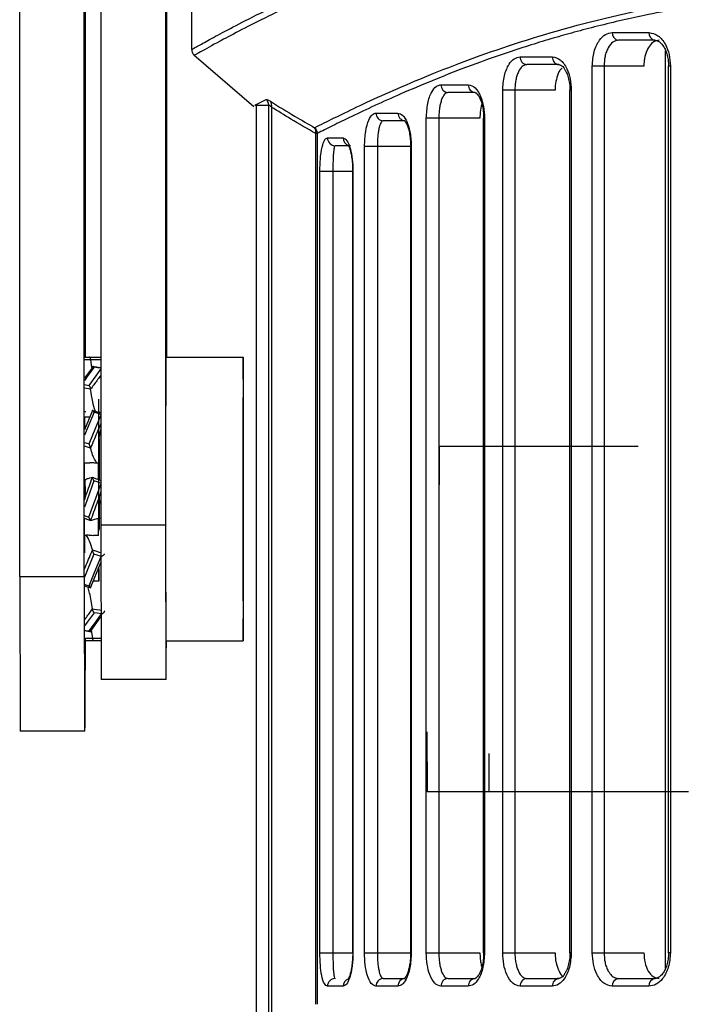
# Model space of a CAD drawing. Header units: millimetres. Extents: x -172 to 186, y -17 to 277.
# Tile 12 of 26: x 12 to 38, y 67 to 105. Entities that reach past the tile are written whole.
import ezdxf

# ---------------------------------------------------------------- set-up
doc = ezdxf.new("R2010")
doc.units = ezdxf.units.MM
doc.header["$PDSIZE"] = -1

msp = doc.modelspace()

# ---------------------------------------------------------------- linework, layer by layer
at = {"color": 7, "linetype": 'Continuous', "lineweight": 25}
for p, q in [((12.238, 83.358), (12.238, 172.358)), ((14.738, 83.358), (14.738, 172.358)), ((14.788, 91.858), (14.788, 172.358)), ((15.391, 135.858), (15.391, 85.358)), ((17.891, 135.858), (17.891, 85.358)), ((17.935, 135.858), (17.935, 91.858)), ((18.913, 103.797), (18.913, 133.858)), ((35.237, 104.454), (36.661, 104.454)), ((36.895, 104.154), (35.478, 104.154)), ((18.992, 103.592), (21.331, 101.584)), ((31.662, 103.511), (32.911, 103.511)), ((37.308, 68.164), (37.308, 103.747)), ((33.163, 103.211), (31.92, 103.211)), ((34.46, 68.758), (34.46, 103.154)), ((36.462, 103.154), (34.46, 103.154)), ((34.916, 103.154), (34.916, 68.758)), ((37.493, 103.154), (37.423, 103.154)), ((37.423, 68.758), (37.423, 103.154)), ((37.493, 103.154), (37.493, 68.758)), ((28.587, 102.429), (29.649, 102.429)), ((29.917, 102.129), (28.86, 102.129)), ((30.985, 68.758), (30.985, 102.211)), ((33.018, 102.211), (30.985, 102.211)), ((31.458, 102.211), (31.458, 68.758)), ((33.646, 102.211), (33.595, 102.211)), ((33.595, 68.758), (33.595, 102.211)), ((33.646, 102.211), (33.646, 68.758)), ((21.369, 101.637), (21.798, 101.861)), ((21.369, 101.637), (21.903, 101.634)), ((21.413, 101.638), (21.413, 66.071)), ((21.903, 66.071), (21.903, 101.634)), ((22.009, 101.56), (22.009, 66.071)), ((26.066, 101.331), (26.917, 101.331)), ((27.198, 101.031), (26.35, 101.031)), ((28.019, 68.758), (28.019, 101.129)), ((30.101, 101.129), (28.019, 101.129)), ((28.506, 101.129), (28.506, 68.758)), ((30.28, 101.129), (30.245, 101.129)), ((30.245, 68.758), (30.245, 101.129)), ((30.28, 101.129), (30.28, 68.758)), ((23.79, 100.537), (23.728, 100.537)), ((23.728, 66.758), (23.728, 100.537)), ((23.79, 100.537), (23.79, 66.758)), ((24.184, 100.364), (24.789, 100.364)), ((25.08, 100.064), (24.478, 100.064)), ((25.621, 68.758), (25.621, 100.031)), ((27.435, 100.031), (25.621, 100.031)), ((26.12, 100.031), (26.12, 68.758)), ((27.413, 68.758), (27.413, 100.031)), ((27.435, 100.031), (27.435, 68.758)), ((23.887, 68.758), (23.887, 99.064)), ((25.174, 99.064), (23.887, 99.064)), ((24.394, 99.064), (24.394, 68.758)), ((25.163, 68.758), (25.163, 99.064)), ((25.174, 99.064), (25.174, 68.758)), ((14.761, 91.858), (15.391, 91.858)), ((15.04, 91.465), (15, 91.755)), ((17.913, 91.858), (20.913, 91.858)), ((15.085, 91.497), (14.756, 91.045)), ((15.391, 91.442), (15.053, 91.503)), ((15.065, 89.789), (14.751, 89.04)), ((14.788, 89.724), (14.788, 89.764)), ((15.391, 89.692), (15.055, 89.797)), ((15.064, 89.781), (15.092, 89.772)), ((15.071, 89.803), (15.066, 89.791)), ((15.31, 89.717), (15.31, 89.764)), ((15.316, 89.764), (15.316, 89.715)), ((14.756, 89.548), (14.755, 89.066)), ((14.756, 89.548), (14.964, 89.548)), ((14.762, 89.066), (14.755, 89.066)), ((14.755, 89.066), (14.755, 89.049)), ((15.308, 88.783), (15.305, 87.084)), ((15.305, 87.458), (15.306, 88.757)), ((15.321, 87.108), (15.318, 88.73)), ((15.32, 88.692), (15.321, 87.458)), ((15.391, 88.882), (15.364, 88.946)), ((14.753, 87.767), (14.961, 87.767)), ((15.234, 87.767), (15.303, 87.767)), ((15.303, 87.767), (15.305, 87.458)), ((14.822, 87.108), (14.753, 87.108)), ((14.754, 87.108), (14.754, 86.803)), ((14.771, 87.113), (14.771, 86.358)), ((15.11, 87.177), (15.058, 87.195)), ((15.304, 87.108), (15.301, 87.108)), ((15.323, 87.108), (15.322, 87.108)), ((15.322, 87.108), (15.322, 87.1)), ((14.772, 86.984), (14.795, 86.459)), ((14.75, 86.332), (14.791, 86.447)), ((15.304, 85.608), (15.304, 86.396)), ((15.305, 86.358), (15.321, 86.358)), ((15.321, 86.443), (15.321, 86.358)), ((15.322, 86.444), (15.322, 85.608)), ((14.848, 85.572), (14.988, 85.521)), ((15.234, 85.608), (15.304, 85.608)), ((15.303, 84.949), (15.305, 85.257)), ((15.391, 85.358), (17.891, 85.358)), ((15.391, 85.358), (15.406, 79.358)), ((17.891, 85.358), (17.906, 79.358)), ((14.822, 84.949), (14.753, 84.949)), ((14.754, 84.949), (14.754, 84.271)), ((14.755, 84.959), (14.755, 84.926)), ((15.303, 84.949), (15.095, 84.949)), ((14.984, 82.913), (15.391, 83.892)), ((15.29, 83.65), (15.305, 83.65)), ((15.305, 83.65), (15.305, 83.685)), ((15.305, 83.65), (15.306, 83.167)), ((15.306, 83.167), (15.307, 83.689)), ((12.238, 83.358), (14.738, 83.358)), ((12.238, 83.358), (12.253, 77.358)), ((14.738, 83.358), (14.753, 77.358)), ((14.752, 82.996), (15, 82.918)), ((14.991, 82.935), (14.963, 82.943)), ((15.013, 83.017), (14.991, 82.935)), ((15.089, 83.168), (15.099, 83.167)), ((15.306, 83.167), (15.099, 83.167)), ((14.981, 81.218), (15.394, 81.793)), ((14.758, 81.258), (15.013, 81.212)), ((15.072, 80.96), (15.025, 81.264)), ((15.415, 80.858), (14.764, 80.858)), ((17.913, 80.858), (20.913, 80.858)), ((17.92, 79.358), (15.406, 79.358)), ((14.773, 77.358), (12.253, 77.358)), ((23.887, 68.758), (25.174, 68.758)), ((25.621, 68.758), (27.435, 68.758)), ((28.019, 68.758), (30.101, 68.758)), ((30.28, 68.758), (30.245, 68.758)), ((30.985, 68.758), (33.018, 68.758)), ((33.646, 68.758), (33.595, 68.758)), ((34.46, 68.758), (36.462, 68.758)), ((37.493, 68.758), (37.423, 68.758)), ((26.35, 67.758), (27.198, 67.758)), ((28.86, 67.758), (29.917, 67.758)), ((31.92, 67.758), (33.163, 67.758)), ((35.478, 67.758), (36.895, 67.758)), ((24.789, 67.458), (24.184, 67.458)), ((26.917, 67.458), (26.066, 67.458)), ((29.649, 67.458), (28.587, 67.458)), ((32.911, 67.458), (31.662, 67.458)), ((36.661, 67.458), (35.237, 67.458))]:
    msp.add_line(p, q, dxfattribs=at)
at = {"color": 7, "linetype": 'Continuous'}
for p, q in [((15.313, 86.358), (15.313, 90.225)), ((28.513, 88.408), (28.507, 85.391)), ((28.513, 88.408), (36.248, 88.408)), ((28.063, 75.008), (28.055, 77.325)), ((30.463, 75.008), (30.454, 76.489)), ((28.063, 75.008), (35.798, 75.008)), ((30.463, 75.008), (38.198, 75.008))]:
    msp.add_line(p, q, dxfattribs=at)
at = {"color": 7, "linetype": 'Continuous', "lineweight": 25, "flags": 128}
for points in [[(15, 91.755), (14.84, 91.756), (14.761, 91.756)], [(15.129, 91.475), (14.861, 91.107), (14.756, 90.961)], [(14.933, 90.767), (15.201, 91.135), (15.391, 91.396)], [(15.391, 91.428), (15.253, 91.453), (15.129, 91.475)], [(14.755, 90.799), (14.809, 90.789), (14.933, 90.767)], [(14.993, 90.614), (14.833, 90.643), (14.755, 90.658)], [(15.124, 89.721), (14.857, 89.083), (14.751, 88.831)], [(14.929, 88.494), (15.196, 89.132), (15.391, 89.597)], [(15.391, 89.638), (15.248, 89.683), (15.124, 89.721)], [(14.75, 88.55), (14.805, 88.533), (14.929, 88.494)], [(14.989, 88.332), (14.829, 88.382), (14.751, 88.407)], [(14.753, 87.108), (14.753, 87.192), (14.753, 87.275), (14.753, 87.358), (14.753, 87.441), (14.753, 87.523), (14.753, 87.605), (14.753, 87.686), (14.753, 87.767)], [(15.303, 87.108), (15.303, 87.192), (15.303, 87.275), (15.303, 87.358), (15.303, 87.441), (15.303, 87.523), (15.303, 87.605), (15.303, 87.686), (15.303, 87.767)], [(15.323, 87.767), (15.323, 87.686), (15.323, 87.605), (15.323, 87.523), (15.323, 87.441), (15.323, 87.358), (15.323, 87.275), (15.323, 87.192), (15.323, 87.108)], [(14.755, 86.346), (14.755, 86.896), (14.756, 87.115)], [(14.77, 87.108), (14.771, 86.896), (14.771, 86.393)], [(15.11, 87.177), (15.221, 87.137), (15.324, 87.099), (15.391, 87.075)], [(15.121, 87.066), (14.855, 86.33), (14.749, 86.038)], [(14.928, 85.649), (15.194, 86.386), (15.391, 86.93)], [(15.391, 86.969), (15.245, 87.021), (15.121, 87.066)], [(15.306, 85.248), (15.306, 85.263), (15.305, 86.358)], [(15.321, 86.358), (15.32, 85.263), (15.32, 85.182)], [(14.749, 85.713), (14.804, 85.694), (14.928, 85.649)], [(14.848, 85.572), (14.828, 85.579), (14.75, 85.607)], [(14.753, 84.949), (14.753, 85.029), (14.753, 85.111), (14.753, 85.192), (14.753, 85.275), (14.753, 85.357), (14.753, 85.44), (14.753, 85.524), (14.753, 85.608)], [(15.303, 84.949), (15.303, 85.029), (15.303, 85.111), (15.303, 85.192), (15.303, 85.275), (15.303, 85.357), (15.303, 85.44), (15.303, 85.524), (15.303, 85.608)], [(15.323, 85.606), (15.351, 85.616), (15.391, 85.63)], [(15.323, 85.608), (15.323, 85.524), (15.323, 85.44), (15.323, 85.357), (15.323, 85.275), (15.323, 85.235)], [(15.122, 84.221), (14.857, 83.583), (14.752, 83.331)], [(14.931, 82.994), (15.196, 83.632), (15.404, 84.133)], [(15.062, 84.384), (15.222, 84.333), (15.325, 84.3), (15.391, 84.28)], [(15.404, 84.133), (15.246, 84.183), (15.122, 84.221)], [(14.752, 83.05), (14.806, 83.033), (14.931, 82.994)], [(15.126, 81.949), (14.862, 81.581), (14.757, 81.435)], [(14.936, 81.24), (15.201, 81.609), (15.409, 81.898)], [(15.066, 82.102), (15.226, 82.072), (15.33, 82.053), (15.394, 82.041)], [(15.409, 81.898), (15.251, 81.926), (15.126, 81.949)], [(14.758, 81.272), (14.812, 81.263), (14.936, 81.24)], [(15.072, 80.96), (15.232, 80.959), (15.336, 80.959), (15.396, 80.959)]]:
    msp.add_lwpolyline(points, dxfattribs=at)
at = {"color": 7, "linetype": 'Continuous', "lineweight": 25}
for centre, radius, start, end in [((35.511, 104.427), 0.275, 174.4432, 263.0723), ((36.932, 104.424), 0.273, 173.8303, 262.0805), ((31.943, 103.491), 0.281, 176.0205, 265.3714), ((33.189, 103.489), 0.279, 175.4642, 264.598), ((28.874, 102.416), 0.287, 177.407, 267.1479), ((29.934, 102.413), 0.285, 176.9259, 266.5541), ((21.6, 101.632), 0.303, 0.4825, 49.1607), ((21.774, 101.634), 0.247, 342.5349, 38.0844), ((26.358, 101.324), 0.293, 178.5562, 268.4795), ((27.208, 101.322), 0.291, 178.1671, 268.0416), ((23.485, 100.532), 0.305, 0.8461, 48.9806), ((23.479, 100.606), 0.258, 344.3703, 37.1359), ((24.481, 100.361), 0.297, 179.4174, 269.4053), ((25.088, 100.361), 0.299, 179.4713, 256.543), ((914.627, 86.358), 896.731, 179.64858, 180.35142), ((917.627, 86.358), 896.731, 179.64858, 180.35142), ((-875.801, 86.358), 896.731, 359.64858, 0.35142), ((428.51, 86.358), 407.605, 179.64858, 180.35142), ((-386.684, 86.358), 407.605, 359.64858, 0.35142), ((-293.873, 80.317), 308.66, 359.45072, 0.11584), ((-74.843, 80.713), 92.773, 359.16269, 0.0891), ((24.481, 67.461), 0.297, 90.5947, 180.5826), ((25.086, 67.461), 0.297, 103.0405, 180.7288), ((26.358, 67.465), 0.293, 91.5205, 181.4438), ((27.208, 67.467), 0.291, 91.9584, 181.8329), ((28.874, 67.471), 0.287, 92.8521, 182.593), ((29.934, 67.473), 0.285, 93.4459, 183.0741), ((31.943, 67.477), 0.281, 94.6286, 183.9795), ((33.189, 67.48), 0.279, 95.402, 184.5358), ((35.511, 67.484), 0.275, 96.9277, 185.5568), ((36.932, 67.487), 0.273, 97.9195, 186.1697)]:
    msp.add_arc(centre, radius, start, end, dxfattribs=at)
for points, knots in [([(18.913, 103.797), (18.935, 103.811), (18.978, 103.837), (19.367, 104.047), (19.981, 104.382), (20.857, 104.846), (21.986, 105.413), (23.297, 106.027), (24.914, 106.725), (26.761, 107.427), (28.959, 108.13), (31.414, 108.77), (34.344, 109.32), (37.796, 109.7), (41.509, 109.834), (44.929, 109.756), (47.919, 109.573), (50.325, 109.375), (52.782, 109.137), (55.088, 108.893), (57.436, 108.635), (59.783, 108.375), (61.995, 108.134), (63.35, 107.992), (63.874, 107.937)], [0, 0, 0, 0, 0.050013, 0.099948, 0.148123, 0.197249, 0.249987, 0.298876, 0.340986, 0.403497, 0.451073, 0.50044, 0.564813, 0.624894, 0.68631, 0.749376, 0.783562, 0.819019, 0.853214, 0.886849, 0.913769, 0.947947, 0.97985, 1, 1, 1, 1]), ([(63.895, 107.687), (61.458, 107.954), (56.593, 108.487), (49.761, 109.237), (43.399, 109.639), (37.63, 109.517), (32.539, 108.832), (28.195, 107.707), (24.631, 106.38), (21.894, 105.111), (20.149, 104.193), (19.276, 103.713), (18.947, 103.535), (19.034, 103.579), (19.042, 103.583)], [0, 0, 0, 0, 0.094814, 0.189216, 0.284086, 0.377837, 0.471646, 0.566561, 0.661013, 0.755872, 0.850719, 0.92146, 0.992581, 1, 1, 1, 1]), ([(23.685, 100.762), (24.175, 101.007), (25.153, 101.498), (27.654, 102.634), (30.858, 103.871), (34.817, 105.05), (39.472, 105.96), (44.775, 106.413), (50.642, 106.4), (56.977, 105.959), (63.696, 105.35), (70.713, 104.77), (77.933, 104.342), (82.824, 104.285), (85.258, 104.256)], [0, 0, 0, 0, 0.083529, 0.166903, 0.250548, 0.333741, 0.417487, 0.500697, 0.583522, 0.667195, 0.750455, 0.833555, 0.917174, 1, 1, 1, 1]), ([(146.983, 100.537), (146.705, 100.674), (146.149, 100.947), (144.953, 101.513), (143.496, 102.162), (141.73, 102.886), (139.65, 103.645), (137.304, 104.372), (134.741, 105.016), (131.972, 105.542), (128.952, 105.926), (125.709, 106.133), (122.283, 106.179), (118.707, 106.065), (115.038, 105.821), (111.063, 105.489), (107.086, 105.13), (103.207, 104.799), (99.673, 104.529), (96.133, 104.301), (92.505, 104.129), (88.852, 104.022), (84.437, 103.977), (79.178, 104.068), (74.515, 104.292), (71.22, 104.507), (69.403, 104.639), (67.605, 104.78), (65.76, 104.933), (63.616, 105.118), (61.498, 105.306), (59.6, 105.474), (57.887, 105.622), (56.187, 105.761), (54.384, 105.895), (51.879, 106.055), (48.667, 106.18), (45.089, 106.141), (41.899, 105.944), (39.07, 105.604), (36.983, 105.229), (35.496, 104.902), (34.555, 104.674), (33.667, 104.439), (32.814, 104.196), (31.955, 103.933), (30.839, 103.568), (29.564, 103.111), (28.213, 102.579), (27.03, 102.077), (25.994, 101.609), (25.108, 101.191), (24.353, 100.821), (23.976, 100.631), (23.79, 100.537)], [0, 0, 0, 0, 0.0249, 0.049657, 0.07403, 0.099201, 0.125317, 0.15107, 0.175719, 0.200469, 0.225125, 0.250219, 0.275018, 0.299259, 0.323846, 0.347441, 0.375027, 0.397257, 0.417247, 0.437498, 0.45895, 0.479776, 0.499984, 0.534219, 0.569407, 0.5803, 0.591809, 0.601418, 0.612242, 0.62485, 0.640261, 0.651181, 0.660273, 0.672644, 0.68377, 0.695425, 0.72237, 0.749618, 0.772902, 0.795833, 0.819186, 0.828188, 0.837625, 0.846583, 0.854999, 0.864338, 0.874602, 0.893032, 0.91102, 0.929334, 0.946671, 0.964377, 0.982371, 1, 1, 1, 1]), ([(34.46, 103.154), (34.475, 103.346), (34.504, 103.73), (34.712, 104.156), (34.967, 104.409), (35.147, 104.439), (35.237, 104.454)], [0, 0, 0, 0, 0.279538, 0.558771, 0.778875, 1, 1, 1, 1]), ([(36.661, 104.454), (36.781, 104.429), (37.022, 104.381), (37.296, 104.035), (37.463, 103.606), (37.483, 103.305), (37.493, 103.154)], [0, 0, 0, 0, 0.279637, 0.558962, 0.778961, 1, 1, 1, 1]), ([(35.478, 104.154), (35.404, 104.139), (35.256, 104.109), (35.099, 103.915), (35.005, 103.709), (34.935, 103.475), (34.924, 103.28), (34.916, 103.154)], [0, 0, 0, 0, 0.250294, 0.499677, 0.632828, 0.760678, 1, 1, 1, 1]), ([(37.054, 104.154), (36.987, 104.142), (36.851, 104.12), (36.672, 103.944), (36.539, 103.686), (36.471, 103.405), (36.465, 103.223), (36.462, 103.154)], [0, 0, 0, 0, 0.217946, 0.435919, 0.65297, 0.867486, 1, 1, 1, 1]), ([(36.852, 104.159), (36.907, 104.153), (37.025, 104.141), (37.179, 103.995), (37.29, 103.809), (37.361, 103.624), (37.412, 103.402), (37.419, 103.238), (37.423, 103.154)], [0, 0, 0, 0, 0.207516, 0.441226, 0.569352, 0.704971, 0.848059, 1, 1, 1, 1]), ([(18.913, 103.798), (18.914, 103.776), (18.917, 103.733), (18.938, 103.671), (18.971, 103.615), (19.002, 103.585), (19.017, 103.57)], [0, 0, 0, 0, 0.247219, 0.499997, 0.752776, 1, 1, 1, 1]), ([(30.985, 102.211), (30.998, 102.405), (31.024, 102.794), (31.207, 103.219), (31.428, 103.467), (31.584, 103.496), (31.662, 103.511)], [0, 0, 0, 0, 0.279406, 0.558635, 0.778847, 1, 1, 1, 1]), ([(32.911, 103.511), (33.016, 103.487), (33.227, 103.44), (33.47, 103.097), (33.619, 102.667), (33.637, 102.363), (33.646, 102.211)], [0, 0, 0, 0, 0.279723, 0.559074, 0.779023, 1, 1, 1, 1]), ([(31.92, 103.211), (31.88, 103.205), (31.819, 103.196), (31.707, 103.114), (31.611, 102.981), (31.534, 102.779), (31.491, 102.603), (31.463, 102.412), (31.46, 102.278), (31.458, 102.211)], [0, 0, 0, 0, 0.164338, 0.250795, 0.499726, 0.628913, 0.749764, 0.876253, 1, 1, 1, 1]), ([(33.117, 103.216), (33.156, 103.212), (33.241, 103.204), (33.352, 103.104), (33.404, 103.004), (33.412, 102.989)], [0, 0, 0, 0, 0.4208028, 0.9113059, 1, 1, 1, 1]), ([(33.276, 103.064), (33.25, 103.038), (33.171, 102.959), (33.08, 102.724), (33.024, 102.449), (33.019, 102.273), (33.018, 102.211)], [0, 0, 0, 0, 0.168105, 0.501862, 0.824232, 1, 1, 1, 1]), ([(33.412, 102.989), (33.43, 102.958), (33.475, 102.88), (33.534, 102.708), (33.584, 102.476), (33.591, 102.302), (33.595, 102.211)], [0, 0, 0, 0, 0.1643696, 0.4242541, 0.7017143, 1, 1, 1, 1]), ([(28.019, 101.129), (28.031, 101.327), (28.054, 101.722), (28.209, 102.144), (28.393, 102.386), (28.523, 102.415), (28.587, 102.429)], [0, 0, 0, 0, 0.279191, 0.558475, 0.778895, 1, 1, 1, 1]), ([(29.649, 102.429), (29.738, 102.406), (29.916, 102.36), (30.126, 102.023), (30.256, 101.591), (30.272, 101.283), (30.28, 101.129)], [0, 0, 0, 0, 0.279864, 0.55905, 0.779173, 1, 1, 1, 1]), ([(28.86, 102.129), (28.831, 102.123), (28.785, 102.115), (28.7, 102.038), (28.627, 101.907), (28.567, 101.707), (28.533, 101.53), (28.511, 101.336), (28.508, 101.197), (28.506, 101.129)], [0, 0, 0, 0, 0.15823, 0.250746, 0.499865, 0.629652, 0.749872, 0.876661, 1, 1, 1, 1]), ([(29.868, 102.134), (29.891, 102.143), (29.914, 102.153), (29.949, 102.11), (29.95, 102.108)], [0, 0, 0, 0, 0.964899, 1, 1, 1, 1]), ([(29.95, 102.108), (29.988, 102.071), (30.049, 102.012), (30.132, 101.832), (30.191, 101.643), (30.236, 101.403), (30.242, 101.222), (30.245, 101.129)], [0, 0, 0, 0, 0.2801235, 0.4420504, 0.6156559, 0.8010295, 1, 1, 1, 1]), ([(21.798, 101.861), (21.816, 101.86), (21.848, 101.858), (21.931, 101.808), (21.968, 101.786)], [0, 0, 0, 0, 0.558263, 1, 1, 1, 1]), ([(22.009, 101.56), (21.983, 101.584), (21.946, 101.62), (21.914, 101.638), (21.907, 101.636), (21.903, 101.634)], [0, 0, 0, 0, 0.524935, 0.765329, 1, 1, 1, 1]), ([(21.968, 101.786), (22.287, 101.589), (22.857, 101.235), (23.432, 100.907), (23.685, 100.762)], [0, 0, 0, 0, 0.559997, 1, 1, 1, 1]), ([(30.176, 101.677), (30.167, 101.651), (30.128, 101.542), (30.105, 101.34), (30.102, 101.178), (30.101, 101.129)], [0, 0, 0, 0, 0.173174, 0.751223, 1, 1, 1, 1]), ([(23.728, 100.537), (23.406, 100.721), (22.83, 101.05), (22.26, 101.404), (22.009, 101.56)], [0, 0, 0, 0, 0.559995, 1, 1, 1, 1]), ([(25.621, 100.031), (25.631, 100.234), (25.649, 100.64), (25.773, 101.057), (25.916, 101.291), (26.016, 101.318), (26.066, 101.331)], [0, 0, 0, 0, 0.278874, 0.558391, 0.779184, 1, 1, 1, 1]), ([(26.917, 101.331), (26.981, 101.314), (27.107, 101.279), (27.251, 101.042), (27.342, 100.784), (27.394, 100.553), (27.428, 100.299), (27.433, 100.12), (27.435, 100.031)], [0, 0, 0, 0, 0.249552, 0.498725, 0.624906, 0.749015, 0.874961, 1, 1, 1, 1]), ([(26.35, 101.031), (26.321, 101.019), (26.263, 100.994), (26.2, 100.82), (26.16, 100.625), (26.138, 100.446), (26.123, 100.246), (26.121, 100.102), (26.12, 100.031)], [0, 0, 0, 0, 0.249935, 0.499589, 0.630551, 0.749861, 0.877305, 1, 1, 1, 1]), ([(27.147, 101.036), (27.155, 101.039), (27.171, 101.044), (27.247, 100.937), (27.315, 100.761), (27.365, 100.568), (27.404, 100.32), (27.41, 100.13), (27.413, 100.031)], [0, 0, 0, 0, 0.199003, 0.428809, 0.557584, 0.695148, 0.84232, 1, 1, 1, 1]), ([(23.887, 99.064), (23.894, 99.275), (23.907, 99.697), (23.991, 100.105), (24.085, 100.326), (24.151, 100.352), (24.184, 100.364)], [0, 0, 0, 0, 0.278494, 0.558694, 0.779775, 1, 1, 1, 1]), ([(24.789, 100.364), (24.84, 100.344), (24.941, 100.303), (25.07, 99.987), (25.157, 99.552), (25.168, 99.227), (25.174, 99.064)], [0, 0, 0, 0, 0.279473, 0.559389, 0.779518, 1, 1, 1, 1]), ([(25.009, 100.071), (25.007, 100.072), (24.993, 100.077), (25.037, 99.998), (25.084, 99.826), (25.124, 99.629), (25.156, 99.369), (25.161, 99.168), (25.163, 99.064)], [0, 0, 0, 0, 0.059074, 0.330845, 0.482276, 0.643929, 0.81641, 1, 1, 1, 1]), ([(24.478, 100.064), (24.467, 100.053), (24.444, 100.03), (24.422, 99.868), (24.408, 99.677), (24.4, 99.497), (24.395, 99.292), (24.395, 99.139), (24.394, 99.064)], [0, 0, 0, 0, 0.249407, 0.499472, 0.6321, 0.750123, 0.878575, 1, 1, 1, 1]), ([(14.999, 91.761), (14.999, 91.768), (14.998, 91.782), (14.993, 91.801), (14.987, 91.82), (14.976, 91.84), (14.962, 91.852), (14.949, 91.857), (14.942, 91.858), (14.94, 91.858)], [0, 0, 0, 0, 0.104509, 0.221957, 0.353791, 0.500179, 0.749405, 0.909785, 1, 1, 1, 1]), ([(14.999, 91.761), (14.999, 91.76), (14.999, 91.758), (15, 91.756), (15, 91.755)], [0, 0, 0, 0, 0.56, 1, 1, 1, 1]), ([(15.391, 91.756), (15.381, 91.756), (15.33, 91.757), (15.24, 91.758), (15.12, 91.76), (15.039, 91.761), (14.999, 91.761)], [0, 0, 0, 0, 0.0773852, 0.3849234, 0.6924617, 1, 1, 1, 1]), ([(15.129, 91.475), (15.127, 91.477), (15.121, 91.484), (15.107, 91.494), (15.093, 91.498), (15.082, 91.493), (15.075, 91.484), (15.071, 91.472), (15.07, 91.461), (15.07, 91.456)], [0, 0, 0, 0, 0.083899, 0.250615, 0.499828, 0.646141, 0.77788, 0.895317, 1, 1, 1, 1]), ([(15.391, 91.162), (15.378, 91.145), (15.326, 91.073), (15.234, 90.947), (15.113, 90.783), (15.033, 90.674), (14.993, 90.619)], [0, 0, 0, 0, 0.093032, 0.395355, 0.697677, 1, 1, 1, 1]), ([(14.993, 90.619), (14.993, 90.625), (14.992, 90.638), (14.987, 90.66), (14.98, 90.683), (14.969, 90.712), (14.955, 90.738), (14.942, 90.756), (14.935, 90.764), (14.933, 90.767)], [0, 0, 0, 0, 0.1045085, 0.2219573, 0.3537906, 0.5001793, 0.7494047, 0.9097847, 1, 1, 1, 1]), ([(14.993, 90.619), (14.993, 90.618), (14.993, 90.616), (14.993, 90.614), (14.993, 90.614)], [0, 0, 0, 0, 0.56, 1, 1, 1, 1]), ([(15.175, 89.759), (15.138, 89.883), (15.056, 90.161), (15.015, 90.452), (14.993, 90.614)], [0, 0, 0, 0, 0.445574, 1, 1, 1, 1]), ([(15.124, 89.721), (15.121, 89.725), (15.115, 89.737), (15.102, 89.759), (15.088, 89.779), (15.076, 89.79), (15.069, 89.793), (15.065, 89.792), (15.064, 89.786), (15.064, 89.784)], [0, 0, 0, 0, 0.083899, 0.250615, 0.499828, 0.646141, 0.77788, 0.895317, 1, 1, 1, 1]), ([(15.064, 89.784), (15.064, 89.783), (15.064, 89.782), (15.064, 89.781), (15.064, 89.781)], [0, 0, 0, 0, 0.56, 1, 1, 1, 1]), ([(15.391, 89.292), (15.377, 89.259), (15.323, 89.13), (15.229, 88.906), (15.109, 88.621), (15.029, 88.43), (14.989, 88.335)], [0, 0, 0, 0, 0.104571, 0.403047, 0.701524, 1, 1, 1, 1]), ([(15.319, 88.692), (15.32, 88.691), (15.323, 88.688), (15.327, 88.727), (15.343, 88.842), (15.364, 88.969), (15.389, 89.054), (15.397, 89.082)], [0, 0, 0, 0, 0.139821, 0.381768, 0.616065, 0.87362, 1, 1, 1, 1]), ([(15.391, 88.877), (15.384, 88.892), (15.375, 88.914), (15.366, 88.936), (15.363, 88.943)], [0, 0, 0, 0, 0.686931, 1, 1, 1, 1]), ([(14.989, 88.335), (14.988, 88.339), (14.987, 88.347), (14.983, 88.365), (14.976, 88.388), (14.965, 88.418), (14.951, 88.45), (14.938, 88.477), (14.931, 88.49), (14.929, 88.494)], [0, 0, 0, 0, 0.104509, 0.221957, 0.353791, 0.500179, 0.749405, 0.909785, 1, 1, 1, 1]), ([(14.989, 88.335), (14.989, 88.334), (14.989, 88.333), (14.989, 88.332), (14.989, 88.332)], [0, 0, 0, 0, 0.56, 1, 1, 1, 1]), ([(15.233, 87.748), (15.173, 87.853), (15.066, 88.038), (15.012, 88.243), (14.989, 88.332)], [0, 0, 0, 0, 0.562284, 1, 1, 1, 1]), ([(15.233, 87.748), (15.182, 87.752), (15.092, 87.758), (15.001, 87.764), (14.961, 87.767)], [0, 0, 0, 0, 0.56, 1, 1, 1, 1]), ([(15.234, 87.767), (15.234, 87.763), (15.234, 87.757), (15.233, 87.751), (15.233, 87.748)], [0, 0, 0, 0, 0.56, 1, 1, 1, 1]), ([(14.791, 86.447), (14.801, 86.476), (14.852, 86.614), (14.942, 86.863), (15.021, 87.084), (15.061, 87.194)], [0, 0, 0, 0, 0.114687, 0.557343, 1, 1, 1, 1]), ([(14.822, 87.108), (14.822, 87.111), (14.822, 87.118), (14.823, 87.124), (14.823, 87.127)], [0, 0, 0, 0, 0.56, 1, 1, 1, 1]), ([(15.061, 87.194), (15.028, 87.185), (14.97, 87.169), (14.868, 87.14), (14.823, 87.127)], [0, 0, 0, 0, 0.55797, 1, 1, 1, 1]), ([(15.121, 87.066), (15.119, 87.071), (15.112, 87.085), (15.099, 87.113), (15.085, 87.143), (15.073, 87.167), (15.066, 87.182), (15.062, 87.192), (15.062, 87.193), (15.061, 87.194)], [0, 0, 0, 0, 0.083899, 0.250615, 0.499828, 0.646141, 0.77788, 0.895317, 1, 1, 1, 1]), ([(15.061, 87.194), (15.061, 87.194), (15.061, 87.194), (15.061, 87.194), (15.061, 87.194)], [0, 0, 0, 0, 0.56, 1, 1, 1, 1]), ([(15.391, 86.635), (15.376, 86.595), (15.332, 86.472), (15.288, 86.35), (15.258, 86.268)], [0, 0, 0, 0, 0.331916, 1, 1, 1, 1]), ([(15.391, 86.154), (15.385, 86.17), (15.362, 86.234), (15.339, 86.298), (15.322, 86.345)], [0, 0, 0, 0, 0.250609, 1, 1, 1, 1]), ([(15.258, 86.268), (15.248, 86.24), (15.198, 86.101), (15.108, 85.852), (15.028, 85.631), (14.988, 85.521)], [0, 0, 0, 0, 0.114687, 0.557343, 1, 1, 1, 1]), ([(14.988, 85.521), (14.988, 85.522), (14.987, 85.524), (14.982, 85.533), (14.975, 85.548), (14.964, 85.572), (14.95, 85.602), (14.937, 85.63), (14.93, 85.644), (14.928, 85.649)], [0, 0, 0, 0, 0.104509, 0.221957, 0.353791, 0.500179, 0.749405, 0.909785, 1, 1, 1, 1]), ([(15.233, 85.588), (15.173, 85.572), (15.065, 85.542), (15.012, 85.527), (14.988, 85.521)], [0, 0, 0, 0, 0.562284, 1, 1, 1, 1]), ([(15.234, 85.608), (15.233, 85.604), (15.233, 85.598), (15.233, 85.591), (15.233, 85.588)], [0, 0, 0, 0, 0.56, 1, 1, 1, 1]), ([(14.988, 85.521), (14.988, 85.521), (14.988, 85.521), (14.988, 85.521), (14.988, 85.521)], [0, 0, 0, 0, 0.56, 1, 1, 1, 1]), ([(14.822, 84.949), (14.823, 84.952), (14.823, 84.958), (14.823, 84.965), (14.823, 84.967)], [0, 0, 0, 0, 0.56, 1, 1, 1, 1]), ([(15.062, 84.384), (15.029, 84.496), (14.971, 84.698), (14.868, 84.885), (14.823, 84.967)], [0, 0, 0, 0, 0.55797, 1, 1, 1, 1]), ([(14.823, 84.967), (14.874, 84.964), (14.965, 84.958), (15.056, 84.951), (15.095, 84.949)], [0, 0, 0, 0, 0.56, 1, 1, 1, 1]), ([(14.751, 83.636), (14.776, 83.694), (14.839, 83.847), (14.943, 84.095), (15.022, 84.285), (15.062, 84.38)], [0, 0, 0, 0, 0.232398, 0.616199, 1, 1, 1, 1]), ([(15.062, 84.38), (15.062, 84.381), (15.062, 84.382), (15.062, 84.383), (15.062, 84.384)], [0, 0, 0, 0, 0.56, 1, 1, 1, 1]), ([(15.122, 84.221), (15.12, 84.226), (15.113, 84.238), (15.1, 84.265), (15.086, 84.297), (15.074, 84.328), (15.067, 84.35), (15.063, 84.368), (15.062, 84.376), (15.062, 84.38)], [0, 0, 0, 0, 0.083899, 0.250615, 0.499828, 0.646141, 0.77788, 0.895317, 1, 1, 1, 1]), ([(15.404, 84.133), (15.409, 84.135), (15.424, 84.141), (15.452, 84.155), (15.482, 84.174), (15.505, 84.193), (15.52, 84.208), (15.53, 84.223), (15.532, 84.231), (15.532, 84.235)], [0, 0, 0, 0, 0.084153, 0.250421, 0.499599, 0.633833, 0.749714, 0.879613, 1, 1, 1, 1]), ([(15.066, 82.102), (15.034, 82.307), (14.992, 82.583), (14.917, 82.85), (14.897, 82.919)], [0, 0, 0, 0, 0.739433, 1, 1, 1, 1]), ([(14.991, 82.931), (14.99, 82.929), (14.989, 82.924), (14.985, 82.922), (14.978, 82.925), (14.967, 82.937), (14.953, 82.956), (14.94, 82.978), (14.933, 82.99), (14.931, 82.994)], [0, 0, 0, 0, 0.104509, 0.221957, 0.353791, 0.500179, 0.749405, 0.909785, 1, 1, 1, 1]), ([(14.991, 82.931), (14.991, 82.932), (14.991, 82.933), (14.991, 82.934), (14.991, 82.935)], [0, 0, 0, 0, 0.56, 1, 1, 1, 1]), ([(14.756, 81.669), (14.78, 81.702), (14.844, 81.79), (14.947, 81.932), (15.026, 82.042), (15.066, 82.096)], [0, 0, 0, 0, 0.232398, 0.616199, 1, 1, 1, 1]), ([(15.066, 82.096), (15.066, 82.097), (15.066, 82.099), (15.066, 82.101), (15.066, 82.102)], [0, 0, 0, 0, 0.56, 1, 1, 1, 1]), ([(15.126, 81.949), (15.124, 81.951), (15.117, 81.959), (15.104, 81.977), (15.09, 82.003), (15.078, 82.032), (15.071, 82.055), (15.067, 82.077), (15.066, 82.09), (15.066, 82.096)], [0, 0, 0, 0, 0.083899, 0.250615, 0.499828, 0.646141, 0.77788, 0.895317, 1, 1, 1, 1]), ([(15.409, 81.898), (15.414, 81.899), (15.428, 81.903), (15.456, 81.914), (15.486, 81.932), (15.51, 81.954), (15.524, 81.973), (15.535, 81.994), (15.536, 82.008), (15.537, 82.015)], [0, 0, 0, 0, 0.084153, 0.250421, 0.499599, 0.633833, 0.749714, 0.879613, 1, 1, 1, 1]), ([(14.997, 81.26), (14.996, 81.255), (14.995, 81.244), (14.99, 81.231), (14.984, 81.222), (14.972, 81.218), (14.958, 81.222), (14.945, 81.231), (14.939, 81.238), (14.936, 81.24)], [0, 0, 0, 0, 0.104509, 0.221957, 0.353791, 0.500179, 0.749405, 0.909785, 1, 1, 1, 1]), ([(14.763, 80.958), (14.787, 80.958), (14.851, 80.957), (14.954, 80.956), (15.033, 80.955), (15.072, 80.954)], [0, 0, 0, 0, 0.232398, 0.616199, 1, 1, 1, 1]), ([(15.072, 80.954), (15.072, 80.955), (15.072, 80.957), (15.072, 80.959), (15.072, 80.96)], [0, 0, 0, 0, 0.56, 1, 1, 1, 1]), ([(15.133, 80.858), (15.131, 80.858), (15.124, 80.858), (15.111, 80.863), (15.097, 80.876), (15.085, 80.895), (15.078, 80.914), (15.074, 80.934), (15.073, 80.948), (15.072, 80.954)], [0, 0, 0, 0, 0.083899, 0.250615, 0.499828, 0.646141, 0.77788, 0.895317, 1, 1, 1, 1]), ([(24.184, 67.458), (24.142, 67.478), (24.059, 67.518), (23.963, 67.826), (23.9, 68.258), (23.891, 68.591), (23.887, 68.758)], [0, 0, 0, 0, 0.2794719, 0.55892, 0.7797027, 1, 1, 1, 1]), ([(24.394, 68.758), (24.395, 68.683), (24.395, 68.529), (24.401, 68.323), (24.408, 68.143), (24.422, 67.953), (24.444, 67.792), (24.467, 67.769), (24.478, 67.758)], [0, 0, 0, 0, 0.121979, 0.251107, 0.369091, 0.501756, 0.750864, 1, 1, 1, 1]), ([(25.174, 68.758), (25.172, 68.666), (25.169, 68.482), (25.142, 68.223), (25.101, 67.991), (25.032, 67.735), (24.925, 67.507), (24.834, 67.474), (24.789, 67.458)], [0, 0, 0, 0, 0.124338, 0.250394, 0.373787, 0.500791, 0.750444, 1, 1, 1, 1]), ([(25.163, 68.758), (25.161, 68.66), (25.157, 68.468), (25.127, 68.216), (25.089, 68.018), (25.042, 67.837), (24.996, 67.749), (25.009, 67.753), (25.012, 67.754)], [0, 0, 0, 0, 0.1727814, 0.3376165, 0.4949255, 0.6447678, 0.9211035, 1, 1, 1, 1]), ([(26.066, 67.458), (26.002, 67.479), (25.876, 67.523), (25.731, 67.846), (25.638, 68.278), (25.627, 68.598), (25.621, 68.758)], [0, 0, 0, 0, 0.280204, 0.559819, 0.77962, 1, 1, 1, 1]), ([(26.12, 68.758), (26.121, 68.687), (26.123, 68.542), (26.138, 68.342), (26.161, 68.163), (26.2, 67.968), (26.263, 67.795), (26.321, 67.77), (26.35, 67.758)], [0, 0, 0, 0, 0.123002, 0.250817, 0.37005, 0.500996, 0.750291, 1, 1, 1, 1]), ([(27.435, 68.758), (27.423, 68.558), (27.401, 68.158), (27.253, 67.736), (27.085, 67.499), (26.973, 67.471), (26.917, 67.458)], [0, 0, 0, 0, 0.279102, 0.55839, 0.778951, 1, 1, 1, 1]), ([(27.413, 68.758), (27.412, 68.695), (27.409, 68.564), (27.389, 68.371), (27.356, 68.186), (27.312, 68.02), (27.262, 67.888), (27.193, 67.76), (27.166, 67.756), (27.147, 67.753)], [0, 0, 0, 0, 0.101158, 0.209875, 0.325361, 0.447735, 0.576285, 0.711434, 1, 1, 1, 1]), ([(28.587, 67.458), (28.505, 67.48), (28.342, 67.526), (28.156, 67.859), (28.04, 68.29), (28.026, 68.602), (28.019, 68.758)], [0, 0, 0, 0, 0.280006, 0.559267, 0.779348, 1, 1, 1, 1]), ([(28.506, 68.758), (28.508, 68.689), (28.511, 68.55), (28.533, 68.356), (28.567, 68.179), (28.627, 67.979), (28.701, 67.849), (28.785, 67.771), (28.831, 67.763), (28.86, 67.758)], [0, 0, 0, 0, 0.1235648, 0.2506272, 0.3708005, 0.5006088, 0.7497418, 0.842024, 1, 1, 1, 1]), ([(30.28, 68.758), (30.267, 68.562), (30.242, 68.17), (30.065, 67.746), (29.859, 67.501), (29.719, 67.472), (29.649, 67.458)], [0, 0, 0, 0, 0.279346, 0.558547, 0.778834, 1, 1, 1, 1]), ([(30.245, 68.758), (30.242, 68.664), (30.236, 68.484), (30.191, 68.244), (30.133, 68.055), (30.049, 67.875), (29.989, 67.816), (29.951, 67.779)], [0, 0, 0, 0, 0.19828, 0.384194, 0.558121, 0.719987, 1, 1, 1, 1]), ([(30.101, 68.758), (30.103, 68.69), (30.106, 68.554), (30.131, 68.363), (30.159, 68.253), (30.173, 68.199)], [0, 0, 0, 0, 0.339476, 0.681346, 1, 1, 1, 1]), ([(31.662, 67.458), (31.563, 67.481), (31.366, 67.528), (31.144, 67.868), (31.009, 68.298), (30.993, 68.604), (30.985, 68.758)], [0, 0, 0, 0, 0.279783, 0.558981, 0.779119, 1, 1, 1, 1]), ([(31.458, 68.758), (31.46, 68.691), (31.463, 68.556), (31.491, 68.365), (31.535, 68.189), (31.612, 67.987), (31.707, 67.854), (31.82, 67.773), (31.88, 67.764), (31.92, 67.758)], [0, 0, 0, 0, 0.123987, 0.250763, 0.371542, 0.500723, 0.749764, 0.835937, 1, 1, 1, 1]), ([(33.646, 68.758), (33.632, 68.565), (33.603, 68.178), (33.401, 67.752), (33.16, 67.502), (32.994, 67.472), (32.911, 67.458)], [0, 0, 0, 0, 0.279503, 0.558708, 0.778848, 1, 1, 1, 1]), ([(33.018, 68.758), (33.019, 68.691), (33.023, 68.558), (33.064, 68.302), (33.162, 68.036), (33.274, 67.854), (33.342, 67.829), (33.346, 67.828)], [0, 0, 0, 0, 0.163829, 0.3282263, 0.6544971, 0.9808265, 1, 1, 1, 1]), ([(33.595, 68.758), (33.591, 68.668), (33.584, 68.493), (33.534, 68.262), (33.475, 68.088), (33.429, 68.009), (33.411, 67.978)], [0, 0, 0, 0, 0.295934, 0.573354, 0.832531, 1, 1, 1, 1]), ([(35.237, 67.458), (35.123, 67.482), (34.895, 67.53), (34.641, 67.874), (34.488, 68.303), (34.469, 68.606), (34.46, 68.758)], [0, 0, 0, 0, 0.279672, 0.559029, 0.778999, 1, 1, 1, 1]), ([(34.916, 68.758), (34.924, 68.631), (34.935, 68.436), (35.005, 68.202), (35.088, 68.021), (35.195, 67.878), (35.332, 67.778), (35.426, 67.765), (35.478, 67.758)], [0, 0, 0, 0, 0.239104, 0.366866, 0.499941, 0.684152, 0.825717, 1, 1, 1, 1]), ([(36.462, 68.758), (36.471, 68.626), (36.489, 68.362), (36.626, 68.032), (36.821, 67.802), (36.976, 67.773), (37.054, 67.758)], [0, 0, 0, 0, 0.249947, 0.499704, 0.7494, 1, 1, 1, 1]), ([(37.493, 68.758), (37.477, 68.566), (37.444, 68.183), (37.219, 67.756), (36.945, 67.503), (36.756, 67.473), (36.661, 67.458)], [0, 0, 0, 0, 0.279526, 0.558819, 0.778889, 1, 1, 1, 1]), ([(37.423, 68.758), (37.419, 68.674), (37.412, 68.51), (37.361, 68.288), (37.29, 68.103), (37.18, 67.917), (37.025, 67.77), (36.908, 67.758), (36.852, 67.753)], [0, 0, 0, 0, 0.151295, 0.294713, 0.430127, 0.558393, 0.79195, 1, 1, 1, 1]), ([(29.951, 67.779), (29.95, 67.777), (29.914, 67.734), (29.891, 67.743), (29.868, 67.753)], [0, 0, 0, 0, 0.0376788, 1, 1, 1, 1]), ([(33.411, 67.978), (33.404, 67.964), (33.352, 67.864), (33.241, 67.765), (33.156, 67.757), (33.117, 67.753)], [0, 0, 0, 0, 0.084064, 0.576254, 1, 1, 1, 1])]:
    msp.add_open_spline(points, degree=3, knots=knots, dxfattribs=at)
at = {"color": 7, "linetype": 'Continuous'}
for p in [(28.513, 88.408), (15.313, 86.358), (28.063, 75.008), (30.463, 75.008)]:
    msp.add_point(p, dxfattribs=at)

doc.saveas('drawing.dxf')
